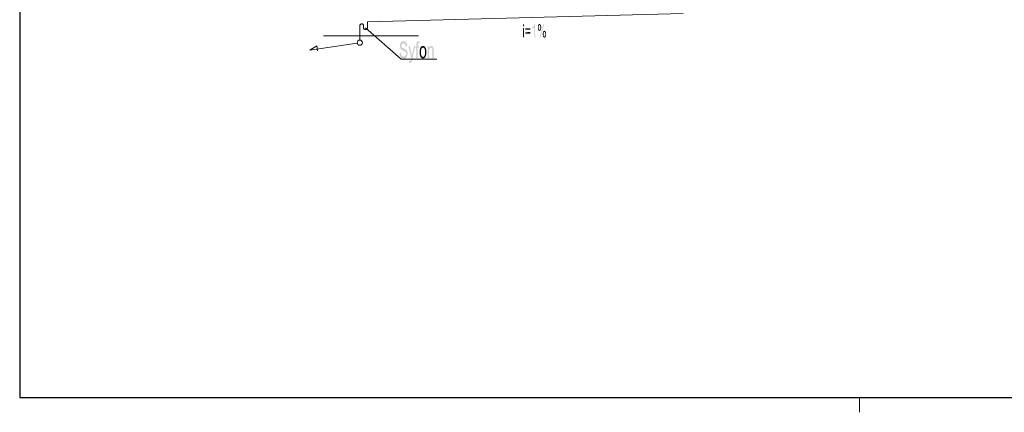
# Model space of a CAD drawing. Header units: millimetres. Extents: x -2603 to 1446, y -6775 to 6616.
# Tile 1 of 75: x -2603 to -723, y -6775 to -6026. Entities that reach past the tile are written whole.
import ezdxf

# ---------------------------------------------------------------- set-up
doc = ezdxf.new("R2010")
doc.units = ezdxf.units.MM
doc.layers.get('0').update_dxf_attribs({"color": 252})
doc.layers.add('TABELKA', color=252, linetype='Continuous')

msp = doc.modelspace()

# ---------------------------------------------------------------- hatches: boundary and pattern name
h = msp.add_hatch(color=7)
h.dxf.hatch_style = 2
h.paths.add_polyline_path([(-1611.7, -6035), (-1611, -6034.3), (-1610, -6034.2)])
h = msp.add_hatch(color=7)
h.dxf.hatch_style = 2
h.paths.add_polyline_path([(-1611.7, -6035), (-1610, -6034.2), (-1609.2, -6034.3)])
h = msp.add_hatch(color=7)
h.dxf.hatch_style = 2
h.paths.add_polyline_path([(-1611.7, -6035), (-1609.2, -6034.3), (-1610, -6036.2)])
h = msp.add_hatch(color=7)
h.dxf.hatch_style = 2
h.paths.add_polyline_path([(-1600.7, -6034), (-1608.4, -6060.2), (-1610, -6060.2), (-1602.2, -6034)])
h = msp.add_hatch(color=7)
h.dxf.hatch_style = 2
h.paths.add_polyline_path([(-1609.2, -6034.3), (-1609.5, -6036.4), (-1610, -6036.2)])
h = msp.add_hatch(color=7)
h.dxf.hatch_style = 2
h.paths.add_polyline_path([(-1609.2, -6034.3), (-1608.4, -6034.9), (-1609.5, -6036.4)])
h = msp.add_hatch(color=7)
h.dxf.hatch_style = 2
h.paths.add_polyline_path([(-1639.7, -6038.3), (-1641.6, -6038.4), (-1641.7, -6034.9), (-1639.8, -6034.9)])
h = msp.add_hatch(color=7)
h.dxf.hatch_style = 2
h.paths.add_polyline_path([(-1639.6, -6059.7), (-1641.3, -6059.7), (-1641.6, -6041.7), (-1639.7, -6041.7)])
h = msp.add_hatch(color=7)
h.dxf.hatch_style = 2
h.paths.add_polyline_path([(-1627.3, -6045), (-1637.2, -6045), (-1637.2, -6042.2), (-1627.3, -6042.1)])
h = msp.add_hatch(color=7)
h.dxf.hatch_style = 2
h.paths.add_polyline_path([(-1627.3, -6052.5), (-1637.1, -6052.6), (-1637.1, -6049.8), (-1627.3, -6049.6)])
h = msp.add_hatch(color=7)
h.dxf.hatch_style = 2
h.paths.add_polyline_path([(-1618.3, -6059.4), (-1620, -6059.4), (-1620.3, -6040.1), (-1621.2, -6041.4), (-1622.4, -6042.6), (-1623.9, -6043.8), (-1623.9, -6040.8), (-1622, -6039), (-1620.7, -6036.9), (-1619.7, -6034.5), (-1618.5, -6034.5)])
h = msp.add_hatch(color=7)
h.dxf.hatch_style = 2
h.paths.add_polyline_path([(-1613.1, -6040.5), (-1612.9, -6038), (-1611.5, -6039.2)])
h = msp.add_hatch(color=7)
h.dxf.hatch_style = 2
h.paths.add_polyline_path([(-1613.1, -6040.5), (-1611.5, -6039.2), (-1611.6, -6040.9)])
h = msp.add_hatch(color=7)
h.dxf.hatch_style = 2
h.paths.add_polyline_path([(-1613, -6042.6), (-1613.1, -6040.5), (-1611.6, -6040.9)])
h = msp.add_hatch(color=7)
h.dxf.hatch_style = 2
h.paths.add_polyline_path([(-1613, -6042.6), (-1611.6, -6040.9), (-1611.5, -6042.4)])
h = msp.add_hatch(color=7)
h.dxf.hatch_style = 2
h.paths.add_polyline_path([(-1612.7, -6044.3), (-1613, -6042.6), (-1611.5, -6042.4)])
h = msp.add_hatch(color=7)
h.dxf.hatch_style = 2
h.paths.add_polyline_path([(-1612.9, -6038), (-1612.4, -6035.9), (-1611.7, -6035)])
h = msp.add_hatch(color=7)
h.dxf.hatch_style = 2
h.paths.add_polyline_path([(-1612.9, -6038), (-1611.7, -6035), (-1611, -6037)])
h = msp.add_hatch(color=7)
h.dxf.hatch_style = 2
h.paths.add_polyline_path([(-1612.9, -6038), (-1611, -6037), (-1611.3, -6037.9)])
h = msp.add_hatch(color=7)
h.dxf.hatch_style = 2
h.paths.add_polyline_path([(-1612.9, -6038), (-1611.3, -6037.9), (-1611.5, -6039.2)])
h = msp.add_hatch(color=7)
h.dxf.hatch_style = 2
h.paths.add_polyline_path([(-1612.7, -6044.3), (-1611.5, -6042.4), (-1611.3, -6043.6)])
h = msp.add_hatch(color=7)
h.dxf.hatch_style = 2
h.paths.add_polyline_path([(-1612.2, -6045.6), (-1612.7, -6044.3), (-1611.3, -6043.6)])
h = msp.add_hatch(color=7)
h.dxf.hatch_style = 2
h.paths.add_polyline_path([(-1612.2, -6045.6), (-1611.3, -6043.6), (-1610.9, -6044.5)])
h = msp.add_hatch(color=7)
h.dxf.hatch_style = 2
h.paths.add_polyline_path([(-1611.6, -6046.6), (-1612.2, -6045.6), (-1610.9, -6044.5)])
h = msp.add_hatch(color=7)
h.dxf.hatch_style = 2
h.paths.add_polyline_path([(-1611.7, -6035), (-1610.6, -6036.4), (-1611, -6037)])
h = msp.add_hatch(color=7)
h.dxf.hatch_style = 2
h.paths.add_polyline_path([(-1611.7, -6035), (-1610, -6036.2), (-1610.6, -6036.4)])
h = msp.add_hatch(color=7)
h.dxf.hatch_style = 2
h.paths.add_polyline_path([(-1611.6, -6046.6), (-1610.9, -6044.5), (-1610.5, -6045)])
h = msp.add_hatch(color=7)
h.dxf.hatch_style = 2
h.paths.add_polyline_path([(-1610.5, -6045), (-1610.8, -6047), (-1611.6, -6046.6)])
h = msp.add_hatch(color=7)
h.dxf.hatch_style = 2
h.paths.add_polyline_path([(-1610.5, -6045), (-1609.9, -6047.3), (-1610.8, -6047)])
h = msp.add_hatch(color=7)
h.dxf.hatch_style = 2
h.paths.add_polyline_path([(-1610.5, -6045), (-1609.9, -6045.1), (-1609.9, -6047.3)])
h = msp.add_hatch(color=7)
h.dxf.hatch_style = 2
h.paths.add_polyline_path([(-1608.4, -6046.5), (-1609.9, -6045.1), (-1609.3, -6045)])
h = msp.add_hatch(color=7)
h.dxf.hatch_style = 2
h.paths.add_polyline_path([(-1608.4, -6046.5), (-1609.9, -6047.3), (-1609.9, -6045.1)])
h = msp.add_hatch(color=7)
h.dxf.hatch_style = 2
h.paths.add_polyline_path([(-1608.4, -6046.5), (-1609.1, -6047), (-1609.9, -6047.3)])
h = msp.add_hatch(color=7)
h.dxf.hatch_style = 2
h.paths.add_polyline_path([(-1608.4, -6034.9), (-1609, -6036.9), (-1609.5, -6036.4)])
h = msp.add_hatch(color=7)
h.dxf.hatch_style = 2
h.paths.add_polyline_path([(-1607.7, -6045.5), (-1609.3, -6045), (-1608.9, -6044.4)])
h = msp.add_hatch(color=7)
h.dxf.hatch_style = 2
h.paths.add_polyline_path([(-1607.7, -6045.5), (-1608.4, -6046.5), (-1609.3, -6045)])
h = msp.add_hatch(color=7)
h.dxf.hatch_style = 2
h.paths.add_polyline_path([(-1608.4, -6034.9), (-1607.8, -6035.8), (-1609, -6036.9)])
h = msp.add_hatch(color=7)
h.dxf.hatch_style = 2
h.paths.add_polyline_path([(-1607.8, -6035.8), (-1608.7, -6037.8), (-1609, -6036.9)])
h = msp.add_hatch(color=7)
h.dxf.hatch_style = 2
h.paths.add_polyline_path([(-1607.2, -6044.2), (-1608.9, -6044.4), (-1608.6, -6043.5)])
h = msp.add_hatch(color=7)
h.dxf.hatch_style = 2
h.paths.add_polyline_path([(-1607.2, -6044.2), (-1607.7, -6045.5), (-1608.9, -6044.4)])
h = msp.add_hatch(color=7)
h.dxf.hatch_style = 2
h.paths.add_polyline_path([(-1607.8, -6035.8), (-1607.2, -6037.1), (-1608.7, -6037.8)])
h = msp.add_hatch(color=7)
h.dxf.hatch_style = 2
h.paths.add_polyline_path([(-1607.2, -6037.1), (-1608.4, -6039), (-1608.7, -6037.8)])
h = msp.add_hatch(color=7)
h.dxf.hatch_style = 2
h.paths.add_polyline_path([(-1606.9, -6042.6), (-1608.6, -6043.5), (-1608.4, -6042.2)])
h = msp.add_hatch(color=7)
h.dxf.hatch_style = 2
h.paths.add_polyline_path([(-1606.9, -6042.6), (-1607.2, -6044.2), (-1608.6, -6043.5)])
h = msp.add_hatch(color=7)
h.dxf.hatch_style = 2
h.paths.add_polyline_path([(-1607.2, -6037.1), (-1606.9, -6038.7), (-1608.4, -6039)])
h = msp.add_hatch(color=7)
h.dxf.hatch_style = 2
h.paths.add_polyline_path([(-1606.9, -6038.7), (-1606.8, -6040.7), (-1608.4, -6040.5)])
h = msp.add_hatch(color=7)
h.dxf.hatch_style = 2
h.paths.add_polyline_path([(-1606.9, -6038.7), (-1608.4, -6040.5), (-1608.4, -6039)])
h = msp.add_hatch(color=7)
h.dxf.hatch_style = 2
h.paths.add_polyline_path([(-1606.8, -6040.7), (-1608.4, -6042.2), (-1608.4, -6040.5)])
h = msp.add_hatch(color=7)
h.dxf.hatch_style = 2
h.paths.add_polyline_path([(-1606.8, -6040.7), (-1606.9, -6042.6), (-1608.4, -6042.2)])
h = msp.add_hatch(color=7)
h.dxf.hatch_style = 2
h.paths.add_polyline_path([(-1603.9, -6053.4), (-1603.6, -6050.9), (-1602.2, -6052)])
h = msp.add_hatch(color=7)
h.dxf.hatch_style = 2
h.paths.add_polyline_path([(-1603.9, -6053.4), (-1602.2, -6052), (-1602.2, -6053.7)])
h = msp.add_hatch(color=7)
h.dxf.hatch_style = 2
h.paths.add_polyline_path([(-1603.6, -6050.9), (-1603.1, -6048.9), (-1602.5, -6047.9)])
h = msp.add_hatch(color=7)
h.dxf.hatch_style = 2
h.paths.add_polyline_path([(-1603.6, -6050.9), (-1602.5, -6047.9), (-1601.8, -6049.9)])
h = msp.add_hatch(color=7)
h.dxf.hatch_style = 2
h.paths.add_polyline_path([(-1603.6, -6050.9), (-1601.8, -6049.9), (-1602, -6050.7)])
h = msp.add_hatch(color=7)
h.dxf.hatch_style = 2
h.paths.add_polyline_path([(-1603.6, -6050.9), (-1602, -6050.7), (-1602.2, -6052)])
h = msp.add_hatch(color=7)
h.dxf.hatch_style = 2
h.paths.add_polyline_path([(-1602.5, -6047.9), (-1601.7, -6047.2), (-1600.8, -6047)])
h = msp.add_hatch(color=7)
h.dxf.hatch_style = 2
h.paths.add_polyline_path([(-1602.5, -6047.9), (-1600.8, -6047), (-1600.7, -6049.1)])
h = msp.add_hatch(color=7)
h.dxf.hatch_style = 2
h.paths.add_polyline_path([(-1602.5, -6047.9), (-1601.3, -6049.3), (-1601.8, -6049.9)])
h = msp.add_hatch(color=7)
h.dxf.hatch_style = 2
h.paths.add_polyline_path([(-1602.5, -6047.9), (-1600.7, -6049.1), (-1601.3, -6049.3)])
h = msp.add_hatch(color=7)
h.dxf.hatch_style = 2
h.paths.add_polyline_path([(-1600.8, -6047), (-1599.9, -6047.2), (-1599.1, -6047.8)])
h = msp.add_hatch(color=7)
h.dxf.hatch_style = 2
h.paths.add_polyline_path([(-1600.8, -6047), (-1599.1, -6047.8), (-1600.2, -6049.3)])
h = msp.add_hatch(color=7)
h.dxf.hatch_style = 2
h.paths.add_polyline_path([(-1600.8, -6047), (-1600.2, -6049.3), (-1600.7, -6049.1)])
h = msp.add_hatch(color=7)
h.dxf.hatch_style = 2
h.paths.add_polyline_path([(-1599.1, -6047.8), (-1599.7, -6049.8), (-1600.2, -6049.3)])
h = msp.add_hatch(color=7)
h.dxf.hatch_style = 2
h.paths.add_polyline_path([(-1599.1, -6047.8), (-1598.5, -6048.7), (-1599.7, -6049.8)])
h = msp.add_hatch(color=7)
h.dxf.hatch_style = 2
h.paths.add_polyline_path([(-1598.5, -6048.7), (-1599.4, -6050.7), (-1599.7, -6049.8)])
h = msp.add_hatch(color=7)
h.dxf.hatch_style = 2
h.paths.add_polyline_path([(-1598.5, -6048.7), (-1597.9, -6049.9), (-1599.4, -6050.7)])
h = msp.add_hatch(color=7)
h.dxf.hatch_style = 2
h.paths.add_polyline_path([(-1597.9, -6049.9), (-1599.2, -6051.9), (-1599.4, -6050.7)])
h = msp.add_hatch(color=7)
h.dxf.hatch_style = 2
h.paths.add_polyline_path([(-1597.9, -6049.9), (-1597.6, -6051.6), (-1599.2, -6051.9)])
h = msp.add_hatch(color=7)
h.dxf.hatch_style = 2
h.paths.add_polyline_path([(-1597.6, -6051.6), (-1599.1, -6053.5), (-1599.2, -6051.9)])
h = msp.add_hatch(color=7)
h.dxf.hatch_style = 2
h.paths.add_polyline_path([(-1597.6, -6051.6), (-1597.5, -6053.6), (-1599.1, -6053.5)])
h = msp.add_hatch(color=7)
h.dxf.hatch_style = 2
h.paths.add_polyline_path([(-1865, -6077), (-1865.3, -6075.2), (-1865.7, -6073.7), (-1866.4, -6072.5), (-1867.3, -6071.6), (-1868.4, -6071.1), (-1869.7, -6070.9), (-1870.9, -6071.1), (-1871.9, -6071.5), (-1872.9, -6072.1), (-1873.5, -6073.1), (-1873.9, -6074.2), (-1874.1, -6075.7), (-1873.9, -6077), (-1873.6, -6077.9), (-1873.1, -6078.7), (-1871.8, -6079.8), (-1869.5, -6080.7), (-1867.3, -6081.6), (-1865.7, -6082.5), (-1864.3, -6083.7), (-1863.1, -6085.3), (-1862.5, -6086.8), (-1862.1, -6088.5), (-1862, -6090.5), (-1862.3, -6093.1), (-1862.9, -6095.4), (-1864, -6097.3), (-1865, -6098.5), (-1866.2, -6099.3), (-1867.6, -6099.9), (-1869.1, -6100.1), (-1871, -6099.8), (-1872.6, -6099.2), (-1874, -6098.4), (-1875.1, -6097), (-1876.3, -6094.8), (-1876.9, -6092.3), (-1877.2, -6089.3), (-1874.8, -6089), (-1874.6, -6091.2), (-1873.9, -6093.1), (-1873.1, -6094.5), (-1871.9, -6095.5), (-1870.6, -6096), (-1869.2, -6096.3), (-1867.9, -6096.1), (-1866.7, -6095.5), (-1865.7, -6094.7), (-1865, -6093.7), (-1864.6, -6092.4), (-1864.4, -6090.8), (-1864.6, -6089.3), (-1865.1, -6088), (-1865.8, -6087), (-1867.7, -6085.9), (-1870.4, -6084.7), (-1872.3, -6083.8), (-1873.9, -6082.8), (-1875.1, -6081.4), (-1875.9, -6079.9), (-1876.3, -6078.1), (-1876.4, -6076), (-1876.3, -6073.6), (-1875.7, -6071.5), (-1874.7, -6069.6), (-1873.7, -6068.6), (-1872.6, -6067.8), (-1871.3, -6067.3), (-1869.8, -6067.2), (-1868.3, -6067.3), (-1866.9, -6067.8), (-1865.7, -6068.6), (-1864.7, -6069.6), (-1863.8, -6071), (-1863.2, -6072.6), (-1862.8, -6074.6), (-1862.6, -6076.7)])
h = msp.add_hatch(color=7)
h.dxf.hatch_style = 2
h.paths.add_polyline_path([(-1839, -6067.6), (-1839.4, -6071), (-1840.1, -6070.9), (-1840.8, -6070.8), (-1841.5, -6070.9), (-1842.2, -6071.3), (-1842.5, -6072), (-1842.6, -6072.9), (-1842.7, -6074.3), (-1842.7, -6076.5), (-1840.1, -6076.5), (-1840.1, -6079.5), (-1842.7, -6079.5), (-1842.7, -6099.5), (-1845.1, -6099.5), (-1845.1, -6079.5), (-1847.2, -6079.5), (-1847.2, -6076.5), (-1845.1, -6076.5), (-1845.1, -6074), (-1845, -6072.3), (-1844.8, -6070.9), (-1844.5, -6069.5), (-1843.9, -6068.3), (-1843.1, -6067.6), (-1842.3, -6067.3), (-1841.2, -6067.2), (-1840.2, -6067.2)])
h = msp.add_hatch(color=7)
h.dxf.hatch_style = 2
h.paths.add_polyline_path([(-1603.7, -6055.5), (-1603.9, -6053.4), (-1602.2, -6053.7)])
h = msp.add_hatch(color=7)
h.dxf.hatch_style = 2
h.paths.add_polyline_path([(-1603.7, -6055.5), (-1602.2, -6053.7), (-1602.2, -6055.3)])
h = msp.add_hatch(color=7)
h.dxf.hatch_style = 2
h.paths.add_polyline_path([(-1603.4, -6057.2), (-1603.7, -6055.5), (-1602.2, -6055.3)])
h = msp.add_hatch(color=7)
h.dxf.hatch_style = 2
h.paths.add_polyline_path([(-1603.4, -6057.2), (-1602.2, -6055.3), (-1602, -6056.5)])
h = msp.add_hatch(color=7)
h.dxf.hatch_style = 2
h.paths.add_polyline_path([(-1602.9, -6058.5), (-1603.4, -6057.2), (-1602, -6056.5)])
h = msp.add_hatch(color=7)
h.dxf.hatch_style = 2
h.paths.add_polyline_path([(-1602.9, -6058.5), (-1602, -6056.5), (-1601.6, -6057.3)])
h = msp.add_hatch(color=7)
h.dxf.hatch_style = 2
h.paths.add_polyline_path([(-1602.2, -6059.4), (-1602.9, -6058.5), (-1601.6, -6057.3)])
h = msp.add_hatch(color=7)
h.dxf.hatch_style = 2
h.paths.add_polyline_path([(-1602.2, -6059.4), (-1601.6, -6057.3), (-1601.2, -6057.9)])
h = msp.add_hatch(color=7)
h.dxf.hatch_style = 2
h.paths.add_polyline_path([(-1601.2, -6057.9), (-1601.5, -6060), (-1602.2, -6059.4)])
h = msp.add_hatch(color=7)
h.dxf.hatch_style = 2
h.paths.add_polyline_path([(-1601.2, -6057.9), (-1600.6, -6060.2), (-1601.5, -6060)])
h = msp.add_hatch(color=7)
h.dxf.hatch_style = 2
h.paths.add_polyline_path([(-1601.2, -6057.9), (-1600.6, -6058.1), (-1600.6, -6060.2)])
h = msp.add_hatch(color=7)
h.dxf.hatch_style = 2
h.paths.add_polyline_path([(-1599.2, -6059.5), (-1600.6, -6058.1), (-1600.1, -6057.8)])
h = msp.add_hatch(color=7)
h.dxf.hatch_style = 2
h.paths.add_polyline_path([(-1599.2, -6059.5), (-1600.6, -6060.2), (-1600.6, -6058.1)])
h = msp.add_hatch(color=7)
h.dxf.hatch_style = 2
h.paths.add_polyline_path([(-1599.2, -6059.5), (-1599.9, -6060), (-1600.6, -6060.2)])
h = msp.add_hatch(color=7)
h.dxf.hatch_style = 2
h.paths.add_polyline_path([(-1598.5, -6058.7), (-1600.1, -6057.8), (-1599.6, -6057.3)])
h = msp.add_hatch(color=7)
h.dxf.hatch_style = 2
h.paths.add_polyline_path([(-1598.5, -6058.7), (-1599.2, -6059.5), (-1600.1, -6057.8)])
h = msp.add_hatch(color=7)
h.dxf.hatch_style = 2
h.paths.add_polyline_path([(-1598, -6057.4), (-1599.6, -6057.3), (-1599.3, -6056.4)])
h = msp.add_hatch(color=7)
h.dxf.hatch_style = 2
h.paths.add_polyline_path([(-1598, -6057.4), (-1598.5, -6058.7), (-1599.6, -6057.3)])
h = msp.add_hatch(color=7)
h.dxf.hatch_style = 2
h.paths.add_polyline_path([(-1597.6, -6055.7), (-1599.3, -6056.4), (-1599.1, -6055.1)])
h = msp.add_hatch(color=7)
h.dxf.hatch_style = 2
h.paths.add_polyline_path([(-1597.6, -6055.7), (-1598, -6057.4), (-1599.3, -6056.4)])
h = msp.add_hatch(color=7)
h.dxf.hatch_style = 2
h.paths.add_polyline_path([(-1597.5, -6053.6), (-1599.1, -6055.1), (-1599.1, -6053.5)])
h = msp.add_hatch(color=7)
h.dxf.hatch_style = 2
h.paths.add_polyline_path([(-1597.5, -6053.6), (-1597.6, -6055.7), (-1599.1, -6055.1)])
h = msp.add_hatch(color=7)
h.dxf.hatch_style = 2
h.paths.add_polyline_path([(-1847.6, -6076.5), (-1852.9, -6099.9), (-1852.9, -6100), (-1852.9, -6100.1), (-1853.7, -6103.6), (-1854.6, -6106.3), (-1855.2, -6107.5), (-1855.8, -6108.2), (-1856.6, -6108.7), (-1857.4, -6108.8), (-1858.2, -6108.7), (-1859, -6108.3), (-1859.2, -6104.7), (-1858.6, -6105), (-1857.9, -6105), (-1857.1, -6104.9), (-1856.6, -6104.5), (-1856.1, -6103.8), (-1855.6, -6102.1), (-1855, -6099.5), (-1860.3, -6076.5), (-1857.7, -6076.5), (-1854.5, -6091.5), (-1854.2, -6093.1), (-1853.8, -6095.1), (-1853.4, -6092.7), (-1852.9, -6090.3), (-1849.9, -6076.5)])
h = msp.add_hatch(color=7)
h.dxf.hatch_style = 2
h.paths.add_polyline_path([(-1836.5, -6085.3), (-1839, -6088), (-1838.9, -6085.2)])
h = msp.add_hatch(color=7)
h.dxf.hatch_style = 2
h.paths.add_polyline_path([(-1836.5, -6085.3), (-1836.6, -6088), (-1839, -6088)])
h = msp.add_hatch(color=7)
h.dxf.hatch_style = 2
h.paths.add_polyline_path([(-1838.9, -6090.9), (-1839, -6088), (-1836.6, -6088)])
h = msp.add_hatch(color=7)
h.dxf.hatch_style = 2
h.paths.add_polyline_path([(-1838.9, -6085.2), (-1838.5, -6082.7), (-1836.1, -6083.1)])
h = msp.add_hatch(color=7)
h.dxf.hatch_style = 2
h.paths.add_polyline_path([(-1838.9, -6085.2), (-1836.1, -6083.1), (-1836.5, -6085.3)])
h = msp.add_hatch(color=7)
h.dxf.hatch_style = 2
h.paths.add_polyline_path([(-1838.9, -6090.9), (-1836.6, -6088), (-1836.5, -6090.6)])
h = msp.add_hatch(color=7)
h.dxf.hatch_style = 2
h.paths.add_polyline_path([(-1838.5, -6093.4), (-1838.9, -6090.9), (-1836.5, -6090.6)])
h = msp.add_hatch(color=7)
h.dxf.hatch_style = 2
h.paths.add_polyline_path([(-1838.5, -6082.7), (-1838, -6080.7), (-1837.2, -6079)])
h = msp.add_hatch(color=7)
h.dxf.hatch_style = 2
h.paths.add_polyline_path([(-1838.5, -6082.7), (-1837.2, -6079), (-1835.5, -6081.4)])
h = msp.add_hatch(color=7)
h.dxf.hatch_style = 2
h.paths.add_polyline_path([(-1838.5, -6082.7), (-1835.5, -6081.4), (-1836.1, -6083.1)])
h = msp.add_hatch(color=7)
h.dxf.hatch_style = 2
h.paths.add_polyline_path([(-1838.5, -6093.4), (-1836.5, -6090.6), (-1836.1, -6092.9)])
h = msp.add_hatch(color=7)
h.dxf.hatch_style = 2
h.paths.add_polyline_path([(-1837.2, -6079), (-1836.1, -6077.6), (-1834.6, -6080.1)])
h = msp.add_hatch(color=7)
h.dxf.hatch_style = 2
h.paths.add_polyline_path([(-1837.2, -6079), (-1834.6, -6080.1), (-1835.5, -6081.4)])
h = msp.add_hatch(color=7)
h.dxf.hatch_style = 2
h.paths.add_polyline_path([(-1836.1, -6077.6), (-1835.1, -6076.7), (-1833.6, -6079.4)])
h = msp.add_hatch(color=7)
h.dxf.hatch_style = 2
h.paths.add_polyline_path([(-1836.1, -6077.6), (-1833.6, -6079.4), (-1834.6, -6080.1)])
h = msp.add_hatch(color=7)
h.dxf.hatch_style = 2
h.paths.add_polyline_path([(-1835.1, -6076.7), (-1833.9, -6076.2), (-1832.5, -6076)])
h = msp.add_hatch(color=7)
h.dxf.hatch_style = 2
h.paths.add_polyline_path([(-1835.1, -6076.7), (-1832.5, -6076), (-1832.5, -6079.1)])
h = msp.add_hatch(color=7)
h.dxf.hatch_style = 2
h.paths.add_polyline_path([(-1835.1, -6076.7), (-1832.5, -6079.1), (-1833.6, -6079.4)])
h = msp.add_hatch(color=7)
h.dxf.hatch_style = 2
h.paths.add_polyline_path([(-1832.5, -6076), (-1831.2, -6076.2), (-1829.9, -6076.7)])
h = msp.add_hatch(color=7)
h.dxf.hatch_style = 2
h.paths.add_polyline_path([(-1832.5, -6076), (-1829.9, -6076.7), (-1831.5, -6079.4)])
h = msp.add_hatch(color=7)
h.dxf.hatch_style = 2
h.paths.add_polyline_path([(-1832.5, -6076), (-1831.5, -6079.4), (-1832.5, -6079.1)])
h = msp.add_hatch(color=7)
h.dxf.hatch_style = 2
h.paths.add_polyline_path([(-1829.9, -6076.7), (-1830.5, -6080.1), (-1831.5, -6079.4)])
h = msp.add_hatch(color=7)
h.dxf.hatch_style = 2
h.paths.add_polyline_path([(-1829.9, -6076.7), (-1828.9, -6077.7), (-1830.5, -6080.1)])
h = msp.add_hatch(color=7)
h.dxf.hatch_style = 2
h.paths.add_polyline_path([(-1828.9, -6077.7), (-1829.6, -6081.3), (-1830.5, -6080.1)])
h = msp.add_hatch(color=7)
h.dxf.hatch_style = 2
h.paths.add_polyline_path([(-1828.9, -6077.7), (-1827.9, -6079), (-1829.6, -6081.3)])
h = msp.add_hatch(color=7)
h.dxf.hatch_style = 2
h.paths.add_polyline_path([(-1827.9, -6079), (-1829, -6083), (-1829.6, -6081.3)])
h = msp.add_hatch(color=7)
h.dxf.hatch_style = 2
h.paths.add_polyline_path([(-1827.9, -6079), (-1826.5, -6082.7), (-1829, -6083)])
h = msp.add_hatch(color=7)
h.dxf.hatch_style = 2
h.paths.add_polyline_path([(-1826.5, -6082.7), (-1828.6, -6085.2), (-1829, -6083)])
h = msp.add_hatch(color=7)
h.dxf.hatch_style = 2
h.paths.add_polyline_path([(-1826.2, -6090.8), (-1828.9, -6092.5), (-1828.6, -6090.3)])
h = msp.add_hatch(color=7)
h.dxf.hatch_style = 2
h.paths.add_polyline_path([(-1826.2, -6090.8), (-1826.6, -6093.5), (-1828.9, -6092.5)])
h = msp.add_hatch(color=7)
h.dxf.hatch_style = 2
h.paths.add_polyline_path([(-1826.5, -6082.7), (-1826.2, -6085), (-1828.6, -6085.2)])
h = msp.add_hatch(color=7)
h.dxf.hatch_style = 2
h.paths.add_polyline_path([(-1826.2, -6085), (-1828.5, -6087.8), (-1828.6, -6085.2)])
h = msp.add_hatch(color=7)
h.dxf.hatch_style = 2
h.paths.add_polyline_path([(-1828.6, -6090.3), (-1828.5, -6087.8), (-1826.1, -6087.7)])
h = msp.add_hatch(color=7)
h.dxf.hatch_style = 2
h.paths.add_polyline_path([(-1828.6, -6090.3), (-1826.1, -6087.7), (-1826.2, -6090.8)])
h = msp.add_hatch(color=7)
h.dxf.hatch_style = 2
h.paths.add_polyline_path([(-1826.2, -6085), (-1826.1, -6087.7), (-1828.5, -6087.8)])
h = msp.add_hatch(color=7)
h.dxf.hatch_style = 2
h.paths.add_polyline_path([(-1827.9, -6079), (-1827.1, -6080.7), (-1826.5, -6082.7)])
h = msp.add_hatch(color=7)
h.dxf.hatch_style = 2
h.paths.add_polyline_path([(-1812.1, -6099.5), (-1814.4, -6099.5), (-1814.4, -6085.5), (-1814.5, -6083.4), (-1814.7, -6081.8), (-1815.1, -6080.7), (-1815.8, -6079.9), (-1816.4, -6079.5), (-1817.3, -6079.3), (-1818.3, -6079.5), (-1819.2, -6080.2), (-1820, -6081.2), (-1820.6, -6082.5), (-1820.9, -6084.4), (-1820.9, -6086.9), (-1820.9, -6099.5), (-1823.3, -6099.5), (-1823.3, -6076.5), (-1821.2, -6076.5), (-1821.2, -6079.7), (-1820.3, -6078.1), (-1819.3, -6076.9), (-1818.1, -6076.2), (-1816.8, -6076), (-1815.7, -6076.2), (-1814.7, -6076.6), (-1813.7, -6077.5), (-1813, -6078.6), (-1812.5, -6079.9), (-1812.2, -6081.3), (-1812.1, -6083.1), (-1812.1, -6085.3)])
h = msp.add_hatch(color=7)
h.dxf.hatch_style = 2
h.paths.add_polyline_path([(-1837.1, -6097.2), (-1838.5, -6093.4), (-1836.1, -6092.9)])
h = msp.add_hatch(color=7)
h.dxf.hatch_style = 2
h.paths.add_polyline_path([(-1837.1, -6097.2), (-1837.9, -6095.5), (-1838.5, -6093.4)])
h = msp.add_hatch(color=7)
h.dxf.hatch_style = 2
h.paths.add_polyline_path([(-1837.1, -6097.2), (-1836.1, -6092.9), (-1835.4, -6094.6)])
h = msp.add_hatch(color=7)
h.dxf.hatch_style = 2
h.paths.add_polyline_path([(-1836.1, -6098.4), (-1837.1, -6097.2), (-1835.4, -6094.6)])
h = msp.add_hatch(color=7)
h.dxf.hatch_style = 2
h.paths.add_polyline_path([(-1836.1, -6098.4), (-1835.4, -6094.6), (-1834.6, -6095.9)])
h = msp.add_hatch(color=7)
h.dxf.hatch_style = 2
h.paths.add_polyline_path([(-1835, -6099.3), (-1836.1, -6098.4), (-1834.6, -6095.9)])
h = msp.add_hatch(color=7)
h.dxf.hatch_style = 2
h.paths.add_polyline_path([(-1835, -6099.3), (-1834.6, -6095.9), (-1833.6, -6096.6)])
h = msp.add_hatch(color=7)
h.dxf.hatch_style = 2
h.paths.add_polyline_path([(-1833.6, -6096.6), (-1833.8, -6099.8), (-1835, -6099.3)])
h = msp.add_hatch(color=7)
h.dxf.hatch_style = 2
h.paths.add_polyline_path([(-1833.6, -6096.6), (-1832.5, -6100.1), (-1833.8, -6099.8)])
h = msp.add_hatch(color=7)
h.dxf.hatch_style = 2
h.paths.add_polyline_path([(-1833.6, -6096.6), (-1832.5, -6096.8), (-1832.5, -6100.1)])
h = msp.add_hatch(color=7)
h.dxf.hatch_style = 2
h.paths.add_polyline_path([(-1830.2, -6099.3), (-1832.5, -6096.8), (-1831.6, -6096.7)])
h = msp.add_hatch(color=7)
h.dxf.hatch_style = 2
h.paths.add_polyline_path([(-1830.2, -6099.3), (-1832.5, -6100.1), (-1832.5, -6096.8)])
h = msp.add_hatch(color=7)
h.dxf.hatch_style = 2
h.paths.add_polyline_path([(-1830.2, -6099.3), (-1831.3, -6099.8), (-1832.5, -6100.1)])
h = msp.add_hatch(color=7)
h.dxf.hatch_style = 2
h.paths.add_polyline_path([(-1829.1, -6098.4), (-1831.6, -6096.7), (-1830.7, -6096.2)])
h = msp.add_hatch(color=7)
h.dxf.hatch_style = 2
h.paths.add_polyline_path([(-1829.1, -6098.4), (-1830.2, -6099.3), (-1831.6, -6096.7)])
h = msp.add_hatch(color=7)
h.dxf.hatch_style = 2
h.paths.add_polyline_path([(-1828.1, -6097.2), (-1830.7, -6096.2), (-1830.1, -6095.5)])
h = msp.add_hatch(color=7)
h.dxf.hatch_style = 2
h.paths.add_polyline_path([(-1828.1, -6097.2), (-1829.1, -6098.4), (-1830.7, -6096.2)])
h = msp.add_hatch(color=7)
h.dxf.hatch_style = 2
h.paths.add_polyline_path([(-1827.2, -6095.5), (-1830.1, -6095.5), (-1829.5, -6094.3)])
h = msp.add_hatch(color=7)
h.dxf.hatch_style = 2
h.paths.add_polyline_path([(-1827.2, -6095.5), (-1828.1, -6097.2), (-1830.1, -6095.5)])
h = msp.add_hatch(color=7)
h.dxf.hatch_style = 2
h.paths.add_polyline_path([(-1826.6, -6093.5), (-1829.5, -6094.3), (-1828.9, -6092.5)])
h = msp.add_hatch(color=7)
h.dxf.hatch_style = 2
h.paths.add_polyline_path([(-1826.6, -6093.5), (-1827.2, -6095.5), (-1829.5, -6094.3)])

# ---------------------------------------------------------------- linework, layer by layer
at = {"color": 22, "lineweight": 0, "true_color": 0xb92e00}
msp.add_lwpolyline([(-1938.5, -6030.2), (-1335.7, -6014.3)], dxfattribs=at)
at = {"color": 7, "lineweight": 0}
for points in [[(-1945.9, -6037.6), (-1946, -6036.8), (-1946.2, -6036.1), (-1946.5, -6035.5), (-1946.9, -6035), (-1947.5, -6034.5), (-1948.1, -6034.2), (-1948.8, -6034), (-1949.5, -6033.9), (-1950.3, -6034), (-1950.9, -6034.2), (-1951.6, -6034.5), (-1952.1, -6035), (-1952.6, -6035.5), (-1952.9, -6036.1), (-1953.1, -6036.8), (-1953.2, -6037.6)], [(-1938.5, -6030.2), (-1938.5, -6041.3)], [(-1953.2, -6037.6), (-1953.2, -6059.6)], [(-1945.9, -6041.3), (-1945.9, -6037.6)], [(-1945.9, -6041.3), (-1945.8, -6042), (-1945.6, -6042.7), (-1945.2, -6043.3), (-1944.8, -6043.8), (-1944.2, -6044.3), (-1943.6, -6044.6), (-1942.9, -6044.8), (-1942.2, -6044.9), (-1941.5, -6044.8), (-1940.8, -6044.6), (-1940.1, -6044.3), (-1939.6, -6043.8), (-1939.1, -6043.3), (-1938.8, -6042.7), (-1938.6, -6042), (-1938.5, -6041.3)], [(-1874.2, -6101.4), (-1942.2, -6041.3)], [(-1958.1, -6070.5), (-2048.6, -6083.9)], [(-2022.7, -6056.9), (-1841.2, -6056.9)], [(-1953.2, -6059.6), (-1953.2, -6064.9)], [(-2048.6, -6083.9), (-2035, -6075.8), (-2033.7, -6085.3)], [(-1874.2, -6101.4), (-1806, -6101.4)]]:
    msp.add_lwpolyline(points, dxfattribs=at)
at = {"color": 9, "lineweight": 0, "true_color": 0xbababa}
msp.add_lwpolyline([(-999, -6774.5), (-999, -6746.4)], dxfattribs=at)
at = {"color": 7, "lineweight": 0}
msp.add_circle((-1953.2, -6069.8), 4.91, dxfattribs=at)
at = {"layer": 'TABELKA'}
msp.add_lwpolyline([(-2602.5, -6746.4), (413.5, -6746.4), (413.5, -4554.9), (-2602.5, -4554.9)], close=True, dxfattribs=at)

doc.saveas('drawing.dxf')
